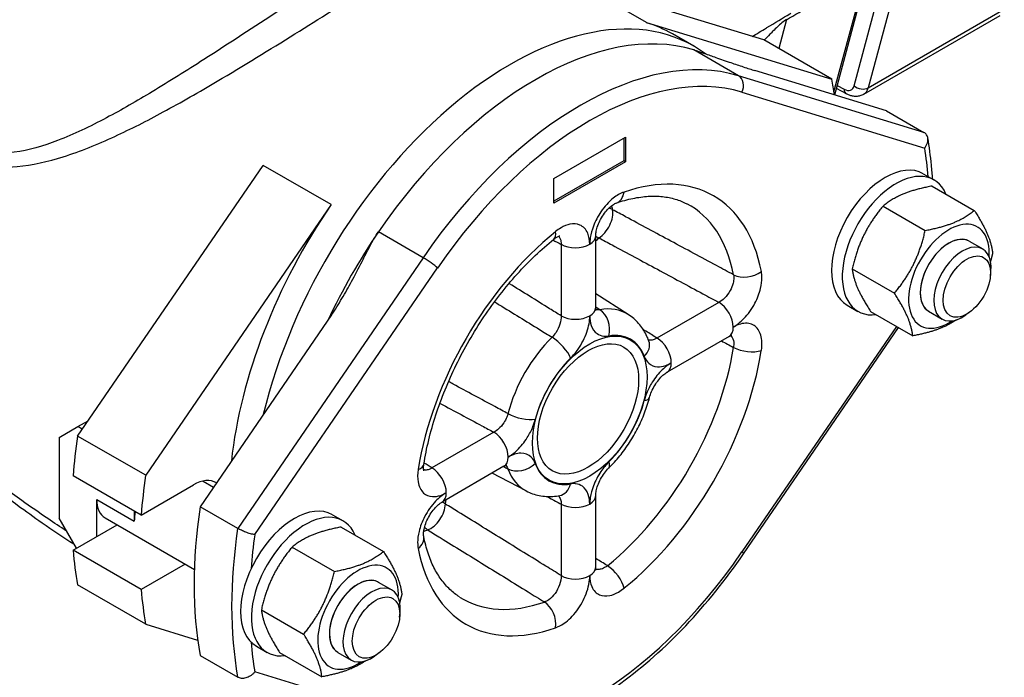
# Model space of a CAD drawing. Header units: millimetres. Extents: x 0 to 5940, y 0 to 4200.
# Tile 5 of 45: x 753 to 877, y 587 to 670. Entities that reach past the tile are written whole.
import ezdxf

# ---------------------------------------------------------------- set-up
doc = ezdxf.new("R2010")
doc.units = ezdxf.units.MM
doc.header["$LTSCALE"] = 50
doc.layers.add('02-LINIE-035', color=2, linetype='CONTINUOUS')

msp = doc.modelspace()

# ---------------------------------------------------------------- linework, layer by layer
at = {"layer": '02-LINIE-035'}
for p, q in [((864.04, 675.21), (860.27, 661.14)), ((847.08, 667.18), (823.64, 674.34)), ((832.24, 669.38), (823.64, 674.34)), ((855.93, 660.64), (859.06, 672.32)), ((856.04, 660.23), (859.35, 672.58)), ((858.49, 661.39), (861.63, 673.11)), ((860.27, 661.14), (877.46, 671.07)), ((849.93, 669.75), (848.95, 666.1)), ((876.88, 670.23), (859.68, 660.3)), ((832.24, 669.38), (855.68, 662.22)), ((838.23, 666.39), (835.51, 667.96)), ((855.68, 662.22), (847.08, 667.18)), ((843.87, 662.66), (838.21, 665.93)), ((862.56, 658.24), (845.95, 663.32)), ((867.31, 655.5), (843.87, 662.66)), ((857.5, 660.37), (856.26, 661.04)), ((856.36, 661.43), (857.21, 660.97)), ((844.31, 660.57), (867.4, 653.52)), ((862.56, 658.24), (867.31, 655.5)), ((820.55, 649.67), (829.6, 654.89)), ((829.37, 654.76), (829.37, 651.89)), ((829.6, 654.89), (829.6, 651.76)), ((760.35, 617.11), (783.79, 651.33)), ((792.38, 646.36), (783.79, 651.33)), ((829.37, 651.89), (820.55, 646.79)), ((829.6, 651.76), (820.55, 646.53)), ((829.6, 651.76), (829.37, 651.89)), ((820.55, 646.53), (820.55, 649.67)), ((867.21, 650.27), (868.57, 649.49)), ((868.34, 648.71), (873.67, 645.63)), ((792.38, 646.36), (768.95, 612.14)), ((862.14, 646.18), (867.47, 643.1)), ((804.01, 639.65), (798.36, 642.92)), ((825.82, 633.35), (825.82, 642.39)), ((821.45, 641.34), (821.45, 632.31)), ((873.02, 641.74), (874.73, 640.76)), ((804.01, 639.65), (780.58, 605.43)), ((782.74, 604.64), (805.83, 638.36)), ((858.24, 638.25), (863.58, 635.17)), ((875.71, 637.31), (875.77, 637.9)), ((829.93, 632.48), (825.82, 635.09)), ((841.4, 634.01), (833.57, 629.49)), ((857.61, 633.65), (858.97, 632.86)), ((792.43, 632.42), (775.83, 608.17)), ((860.56, 632.86), (865.89, 629.78)), ((867.9, 632.88), (869.61, 631.89)), ((873.08, 632.77), (872.6, 632.42)), ((863.84, 630.96), (844.31, 602.45)), ((842.68, 629.7), (834.85, 625.18)), ((844.5, 602.2), (864.1, 630.81)), ((760.38, 618.3), (761.68, 619.05)), ((758.01, 616.93), (760.38, 618.3)), ((760.94, 617.98), (760.38, 618.3)), ((812.95, 617.59), (805.13, 613.07)), ((758.01, 616.93), (758.01, 606.74)), ((768.95, 612.14), (760.35, 617.11)), ((814.23, 613.28), (806.41, 608.76)), ((817.04, 610.17), (812.73, 612.41)), ((768.38, 607.11), (759.78, 612.07)), ((776.22, 611.41), (777.53, 610.66)), ((768.38, 607.11), (774.98, 610.92)), ((762.76, 604.39), (762.76, 609.09)), ((762.76, 609.09), (767.51, 606.35)), ((821.45, 608.5), (821.45, 599.47)), ((825.82, 600.51), (825.82, 609.55)), ((767.51, 607.61), (767.51, 606.35)), ((780.58, 605.43), (775.83, 608.17)), ((760.21, 602.92), (758.01, 606.74)), ((763.82, 606.75), (775.1, 600.24)), ((792.54, 607.16), (793.9, 606.38)), ((759.78, 602.67), (765.33, 605.87)), ((793.67, 605.6), (799, 602.52)), ((768.38, 597.7), (759.78, 602.67)), ((787.46, 603.07), (792.8, 599.99)), ((773.93, 600.91), (768.38, 597.7)), ((798.35, 598.63), (800.06, 597.65)), ((768.95, 593.33), (760.35, 598.29)), ((783.57, 595.14), (788.91, 592.06)), ((801.04, 594.2), (801.1, 594.79)), ((768.95, 593.33), (775.52, 591.32)), ((782.94, 590.54), (784.3, 589.75)), ((775.83, 589.36), (780.58, 586.62)), ((785.88, 589.75), (791.22, 586.67)), ((793.23, 589.76), (794.94, 588.78)), ((798.41, 589.66), (797.93, 589.31)), ((805.83, 580.24), (782.74, 587.29))]:
    msp.add_line(p, q, dxfattribs=at)
for centre, major_axis, ratio, start_param, end_param in [((815.03, 626.21), (23.2, 40.18), 0.57735, 6.218356, 8.327001), ((2938.13, 1977.98), (-2341.4, -1441.61), 0.015715, 0.459771, 0.462776), ((818.29, 624.32), (23.2, 40.18), 0.57735, 0.132655, 1.438141), ((812.31, 627.77), (23.2, 40.18), 0.57735, 0, 0.132655), ((823.94, 621.06), (23.2, 40.18), 0.57735, 0.132655, 1.438141), ((825.07, 620.4), (22.4, 38.8), 0.57735, 0.132655, 1.438141), ((843.18, 661.23), (0.47, 1.53), 0.809323, 4.527472, 6.098269), ((812.31, 627.77), (-31.2, -54.04), 0.57735, 2.499259, 2.541875), ((857.18, 662.55), (0.96, -1.66), 0.57735, 5.523967, 6.806784), ((858.12, 661.49), (-0.61, -1.12), 0.592266, 5.48435, 6.283185), ((859.39, 661.91), (1.24, -0.33), 0.707107, 4.096909, 5.667706), ((858.08, 663.08), (1.6, -2.77), 0.57735, 0, 0.523599), ((825.07, 620.4), (-30.4, -52.65), 0.57735, 2.452717, 2.531839), ((825.07, 620.4), (15.64, 27.08), 0.57735, 5.694813, 6.871557), ((862.41, 641.96), (-4.8, -8.31), 0.57735, 3.141593, 6.283185), ((863.77, 641.18), (-4.8, -8.31), 0.57735, 2.732723, 6.692055), ((827.59, 648.99), (0.84, -2.42), 0.679199, 0, 0.905331), ((812.31, 627.77), (-23.2, -40.18), 0.57735, 4.579734, 5.366543), ((826.25, 644.24), (-2.51, -0.5), 0.681781, 3.837777, 4.070161), ((808.58, 629.93), (13.99, 24.24), 0.57735, 5.700535, 5.726249), ((823.33, 621.41), (14.36, 24.87), 0.57735, 5.694813, 6.307881), ((826.25, 644.24), (1.21, 2.25), 0.556414, 3.909797, 5.683216), ((870.46, 637.31), (3.6, 6.24), 0.57735, 5.422548, 10.285415), ((818.29, 624.32), (23.2, 40.18), 0.57735, 1.438141, 1.717146), ((825.07, 620.4), (-15.64, -27.08), 0.57735, 4.124017, 5.300761), ((818.93, 643.99), (1.61, -1.99), 0.453162, 0, 0.704521), ((823.26, 642.39), (2.56, 0), 0.57735, 5.497787, 6.283185), ((826.25, 644.24), (1.64, -1.96), 0.671979, 5.184658, 5.389154), ((712.56, 687.46), (138.15, 0), 0.57735, 5.673636, 5.679067), ((870.46, 637.31), (-2.56, -4.43), 0.57735, 3.141593, 6.283185), ((870.46, 637.31), (2.56, 4.43), 0.57735, 6.280368, 9.427596), ((823.26, 642.39), (-2.56, 0), 0.57735, 0.785398, 2.356194), ((872.17, 636.32), (2.56, 4.43), 0.57735, 5.378313, 10.329651), ((804.7, 639.01), (1.32, -0.9), 0.107995, 0.619646, 2.190442), ((844.95, 638.97), (2.51, 0.48), 0.679199, 3.841964, 5.377854), ((841.4, 631.92), (-1.28, 2.22), 0.57735, 3.926991, 5.497787), ((823.26, 633.35), (2.56, 0), 0.57735, 3.926991, 5.497787), ((823.26, 633.35), (2.56, 0), 0.57735, 5.497787, 6.283185), ((823.33, 621.41), (6.44, 11.16), 0.57735, 6.25849, 6.730685), ((825.68, 630.8), (0.43, -2.52), 0.736098, 1.021637, 2.557527), ((825.07, 620.4), (5.16, 8.94), 0.57735, 5.835685, 6.730685), ((841.4, 631.92), (1.28, -2.22), 0.57735, 0, 0.785398), ((823.33, 621.41), (-6.44, -11.16), 0.57735, 4.264889, 5.159889), ((820.84, 628.01), (-1.79, 1.83), 0.353309, 3.806711, 5.342601), ((830.15, 628.22), (2.4, 0.89), 0.736098, 5.261548, 6.283185), ((833.57, 627.4), (1.28, -2.22), 0.57735, 0.785398, 2.356194), ((823.33, 621.41), (-14.36, -24.87), 0.57735, 0.982424, 2.159168), ((825.07, 620.4), (15.64, 27.08), 0.57735, 4.124017, 5.300761), ((844.95, 628.97), (-2.53, 0.4), 0.453162, 0.901182, 2.437072), ((825.07, 620.4), (5.16, 8.94), 0.57735, 1.123296, 2.018296), ((833.57, 627.4), (1.28, -2.22), 0.57735, 0, 0.785398), ((825.07, 620.4), (-5.16, -8.94), 0.57735, 1.123296, 2.018296), ((830.15, 622.63), (2.48, -0.64), 0.353309, 5.618067, 6.283185), ((816.37, 620.27), (2.48, -0.64), 0.353309, 4.082177, 5.618067), ((812.95, 615.5), (-1.28, 2.22), 0.57735, 3.926991, 5.497787), ((803.71, 632.74), (31.2, 54.04), 0.57735, 2.170514, 2.263755), ((801.58, 613.93), (2.53, -0.4), 0.453162, 5.578665, 6.283185), ((812.95, 615.5), (1.28, -2.22), 0.57735, 0, 0.785398), ((816.37, 614.68), (-2.4, -0.89), 0.736098, 0.584066, 2.119955), ((825.07, 620.4), (-5.16, -8.94), 0.57735, 5.835685, 6.730685), ((825.68, 614.89), (1.79, -1.83), 0.353309, 0, 0.665119), ((805.13, 610.98), (1.28, -2.22), 0.57735, 0.785398, 2.356194), ((823.33, 621.41), (-6.44, -11.16), 0.57735, 5.835685, 6.307881), ((812.31, 627.77), (-31.2, -54.04), 0.57735, 5.312107, 5.405348), ((774.98, 606.22), (2.88, 4.99), 0.57735, 6.271378, 7.068583), ((820.84, 612.1), (0.43, -2.52), 0.736098, 0, 1.021637), ((805.13, 610.98), (1.28, -2.22), 0.57735, 0, 0.785398), ((766.38, 611.18), (-2.56, -4.43), 0.57735, 5.497787, 6.283185), ((805.02, 607.47), (1.35, 2.18), 0.556414, 3.741562, 5.514981), ((805.02, 607.47), (-2.52, 0.44), 0.671979, 4.035624, 4.24012), ((710.75, 684.32), (-69.07, 119.64), 0.57735, 3.745711, 3.751142), ((823.26, 609.55), (-2.56, 0), 0.57735, 0.785398, 2.356194), ((823.26, 609.55), (2.56, 0), 0.57735, 5.497787, 6.283185), ((771.13, 608.44), (-2.56, -4.43), 0.57735, 5.22854, 5.497787), ((819.19, 623.8), (-31.2, -54.04), 0.57735, 5.312107, 5.683468), ((787.74, 598.85), (-4.8, -8.31), 0.57735, 3.141593, 6.283185), ((789.1, 598.07), (-4.8, -8.31), 0.57735, 2.732723, 6.692055), ((823.94, 621.06), (-31.2, -54.04), 0.57735, 5.312107, 5.683468), ((808.58, 629.93), (13.99, 24.24), 0.57735, 3.698531, 3.724243), ((805.02, 607.47), (0.82, -2.42), 0.681781, 5.354617, 5.587001), ((825.07, 620.4), (30.4, 52.65), 0.57735, 2.18055, 2.262502), ((801.58, 603.93), (2.51, 0.48), 0.679199, 5.377854, 6.283185), ((803.71, 632.74), (31.2, 54.04), 0.57735, 2.448634, 2.541875), ((825.07, 620.4), (-15.64, -27.08), 0.57735, 5.694813, 6.871557), ((825.07, 620.4), (-22.4, -38.8), 0.57735, 0.132655, 1.438141), ((843.18, 603.11), (1.32, -0.9), 0.107995, 0, 0.619646), ((795.79, 594.2), (3.6, 6.24), 0.57735, 5.422548, 10.285415), ((823.26, 600.51), (2.56, 0), 0.57735, 5.497787, 6.283185), ((827.59, 598.91), (1.61, -1.99), 0.453162, 0.704521, 2.24041), ((795.79, 594.2), (2.56, 4.43), 0.57735, 6.280368, 9.427596), ((795.79, 594.2), (-2.56, -4.43), 0.57735, 3.141593, 6.283185), ((823.26, 600.51), (2.56, 0), 0.57735, 3.926991, 5.497787), ((812.31, 627.77), (-31.2, -54.04), 0.57735, 5.590226, 5.683468), ((797.5, 593.21), (2.56, 4.43), 0.57735, 5.378313, 10.329651), ((823.33, 621.41), (-14.36, -24.87), 0.57735, 6.25849, 6.871557), ((818.93, 593.91), (-0.84, 2.42), 0.679199, 4.046924, 5.582814), ((825.07, 620.4), (30.4, 52.65), 0.57735, 2.449887, 2.531839)]:
    msp.add_ellipse(centre, major_axis=major_axis, ratio=ratio, start_param=start_param, end_param=end_param, dxfattribs=at)
for centre, major_axis in [((872.73, 636), (-2.12, -3.68)), ((825.07, 620.4), (5.12, 8.87)), ((824.86, 620.53), (4.52, 7.82)), ((798.06, 592.89), (-2.12, -3.68))]:
    msp.add_ellipse(centre, major_axis=major_axis, ratio=0.57735, dxfattribs=at)
for points, knots in [([(794.42, 676.42), (791.78, 674.75), (788.85, 672.86), (782.71, 668.87), (779.51, 666.77), (774.13, 663.31), (771.94, 661.94), (767.84, 659.46), (765.91, 658.35), (761.92, 656.24), (759.86, 655.25), (755.99, 653.77), (754.16, 653.24), (750.88, 652.77), (749.43, 652.75), (746.57, 653.24), (745.17, 653.75), (743.86, 654.53)], [-10.6042, -10.6042, -10.6042, -10.6042, -8.684954, -8.684954, -6.760011, -6.760011, -5.45302, -5.45302, -4.280208, -4.280208, -3.009582, -3.009582, -1.863856, -1.863856, -0.93798, -0.93798, 0, 0, 0, 0]), ([(743.57, 653.08), (744.98, 652.26), (746.49, 651.7), (749.56, 651.1), (751.13, 651.05), (754.63, 651.35), (756.58, 651.8), (760.7, 653.1), (762.88, 653.99), (767.09, 655.93), (769.12, 656.97), (773.44, 659.31), (775.72, 660.62), (781.33, 663.94), (784.64, 665.98), (790.96, 669.91), (793.95, 671.79), (796.62, 673.47)], [0, 0, 0, 0, 0.93798, 0.93798, 1.863856, 1.863856, 3.009582, 3.009582, 4.280208, 4.280208, 5.45302, 5.45302, 6.760011, 6.760011, 8.684954, 8.684954, 10.6042, 10.6042, 10.6042, 10.6042]), ([(845.6, 667.63), (846.18, 667.97), (846.78, 668.33), (847.4, 668.71), (847.42, 668.72), (847.44, 668.73), (847.46, 668.74), (848.42, 669.33), (849.51, 670), (850.35, 670.48), (850.4, 670.51), (850.45, 670.54), (850.5, 670.57)], [0.5937984, 0.5937984, 0.5937984, 0.5937984, 0.7457024, 0.7457024, 0.7457024, 0.75, 0.75, 0.75, 0.9857242, 0.9857242, 0.9857242, 1, 1, 1, 1]), ([(849.93, 669.75), (849.76, 669.66), (849.54, 669.5), (849.35, 669.34), (849.15, 669.18), (848.97, 669.01), (848.8, 668.85), (848.6, 668.66), (848.41, 668.48), (848.23, 668.29), (848.1, 668.16), (847.97, 668.03), (847.84, 667.9), (847.59, 667.64), (847.36, 667.39), (847.13, 667.15)], [0, 0, 0, 0, 0.0625, 0.0625, 0.0625, 0.125, 0.125, 0.125, 0.1968603, 0.1968603, 0.1968603, 0.25, 0.25, 0.25, 0.3539404, 0.3539404, 0.3539404, 0.3539404]), ([(838.21, 665.93), (838.59, 665.81), (839.07, 665.65), (840.04, 665.31), (840.54, 665.14), (841.59, 664.77), (842.32, 664.52), (843.41, 664.14), (843.95, 663.96), (845.01, 663.61), (845.51, 663.45), (845.95, 663.32)], [0, 0, 0, 0, 0.317837, 0.317837, 0.635674, 0.635674, 1.065835, 1.065835, 1.430553, 1.430553, 1.795271, 1.795271, 1.795271, 1.795271]), ([(859.68, 660.3), (859.53, 660.22), (859.38, 660.16), (859.06, 660.07), (858.9, 660.05), (858.59, 660.04), (858.44, 660.05), (858.15, 660.11), (858.01, 660.15), (857.75, 660.24), (857.62, 660.3), (857.5, 660.37)], [3.9269908, 3.9269908, 3.9269908, 3.9269908, 4.0788345, 4.0788345, 4.2306781, 4.2306781, 4.3825218, 4.3825218, 4.5343654, 4.5343654, 4.686209, 4.686209, 4.686209, 4.686209]), ([(867.4, 653.52), (867.4, 653.52), (867.41, 653.52), (867.48, 653.62), (867.55, 653.73), (867.66, 653.94), (867.71, 654.05), (867.8, 654.35), (867.82, 654.54), (867.78, 654.89), (867.73, 655.05), (867.56, 655.31), (867.45, 655.42), (867.31, 655.5)], [-0.4075085, -0.4075085, -0.4075085, -0.4075085, -0.4067513, -0.4067513, -0.347012, -0.347012, -0.2876627, -0.2876627, -0.1862559, -0.1862559, -0.0915581, -0.0915581, 0, 0, 0, 0]), ([(868.41, 649.58), (868.37, 650.18), (868.32, 650.77), (868.14, 652.53), (867.99, 653.68), (867.79, 654.8)], [1.6445981, 1.6445981, 1.6445981, 1.6445981, 1.6811614, 1.6811614, 1.7543098, 1.7543098, 1.7543098, 1.7543098]), ([(829.4, 647.94), (828.95, 647.79), (828.49, 647.52), (827.47, 646.72), (826.93, 646.13), (826.09, 644.89), (825.77, 644.27), (825.35, 643.15), (825.21, 642.66), (825.1, 641.9), (825.07, 641.61), (825.07, 641.34)], [-1.414508, -1.414508, -1.414508, -1.414508, -1.112177, -1.112177, -0.729875, -0.729875, -0.405486, -0.405486, -0.155956, -0.155956, 0, 0, 0, 0]), ([(828.43, 646.57), (829.15, 646.82), (829.85, 647.01), (831.2, 647.29), (831.85, 647.38), (833.1, 647.45), (833.7, 647.44), (834.84, 647.32), (835.37, 647.21), (836.39, 646.91), (836.87, 646.71), (837.32, 646.48)], [3.3386189, 3.3386189, 3.3386189, 3.3386189, 3.4513542, 3.4513542, 3.5640896, 3.5640896, 3.6768249, 3.6768249, 3.7895603, 3.7895603, 3.9022956, 3.9022956, 3.9022956, 3.9022956]), ([(825.82, 642.39), (825.82, 642.52), (825.84, 642.69), (825.9, 643.07), (825.95, 643.3), (826.11, 643.78), (826.21, 644.05), (826.47, 644.57), (826.63, 644.84), (826.96, 645.33), (827.14, 645.55), (827.5, 645.94), (827.68, 646.1), (827.99, 646.34), (828.13, 646.43), (828.32, 646.53), (828.38, 646.55), (828.43, 646.57)], [0, 0, 0, 0, 0.164814, 0.164814, 0.343848, 0.343848, 0.535333, 0.535333, 0.733845, 0.733845, 0.931976, 0.931976, 1.12201, 1.12201, 1.298111, 1.298111, 1.414508, 1.414508, 1.414508, 1.414508]), ([(843.24, 637.5), (842.52, 637.88), (841.81, 638.27), (839.18, 639.68), (837.25, 640.72), (835.33, 641.75), (833.43, 642.78), (831.52, 643.81), (829.06, 645.13), (828.51, 645.43), (827.96, 645.72)], [-4.131805, -4.131805, -4.131805, -4.131805, -3.674586, -3.674586, -2.444798, -2.444798, -2.444798, -1.222399, -1.222399, -0.870477, -0.870477, -0.870477, -0.870477]), ([(825.07, 641.34), (825.07, 641.87), (824.99, 642.35), (824.6, 643.24), (824.26, 643.6), (823.45, 643.94), (823.02, 643.97), (822.2, 643.8), (821.82, 643.65), (821.21, 643.29), (820.97, 643.13), (820.74, 642.95)], [-1.4145, -1.4145, -1.4145, -1.4145, -1.110357, -1.110357, -0.728553, -0.728553, -0.404752, -0.404752, -0.155674, -0.155674, 0, 0, 0, 0]), ([(792.43, 632.42), (792.87, 633.06), (793.32, 633.77), (794.18, 635.22), (794.6, 635.96), (795.39, 637.43), (795.89, 638.38), (796.61, 639.78), (796.94, 640.43), (797.62, 641.72), (797.98, 642.36), (798.36, 642.92)], [-1.795271, -1.795271, -1.795271, -1.795271, -1.430553, -1.430553, -1.065835, -1.065835, -0.635674, -0.635674, -0.317837, -0.317837, 0, 0, 0, 0]), ([(820.54, 642), (820.68, 642.11), (820.81, 642.2), (821.03, 642.32), (821.12, 642.36), (821.25, 642.41), (821.28, 642.41), (821.28, 642.41)], [0, 0, 0, 0, 0.1542242, 0.1542242, 0.3084484, 0.3084484, 0.461549, 0.461549, 0.461549, 0.461549]), ([(821.13, 642.37), (821.22, 642.28), (821.29, 642.16), (821.43, 641.84), (821.46, 641.6), (821.45, 641.34)], [0.8998886, 0.8998886, 0.8998886, 0.8998886, 1.1103567, 1.1103567, 1.4145002, 1.4145002, 1.4145002, 1.4145002]), ([(826.25, 642.15), (826.8, 641.86), (827.35, 641.56), (829.81, 640.24), (831.72, 639.21), (833.62, 638.19), (835.54, 637.15), (837.46, 636.12), (840.05, 634.73), (840.73, 634.37), (841.4, 634.01)], [0.870477, 0.870477, 0.870477, 0.870477, 1.222399, 1.222399, 2.444798, 2.444798, 2.444798, 3.674586, 3.674586, 4.103867, 4.103867, 4.103867, 4.103867]), ([(804.11, 613.53), (804.42, 615.55), (804.93, 617.65), (806.31, 621.89), (807.18, 624.02), (809.22, 628.2), (810.4, 630.24), (812.99, 634.1), (814.41, 635.92), (817.39, 639.23), (818.96, 640.72), (820.54, 642)], [1.767823, 1.767823, 1.767823, 1.767823, 2.003171, 2.003171, 2.23852, 2.23852, 2.473869, 2.473869, 2.709218, 2.709218, 2.944566, 2.944566, 2.944566, 2.944566]), ([(843.24, 637.5), (843.26, 637.38), (843.27, 637.25), (843.27, 636.9), (843.24, 636.66), (843.11, 636.12), (842.98, 635.8), (842.62, 635.14), (842.37, 634.8), (841.87, 634.32), (841.63, 634.14), (841.4, 634.01)], [0, 0, 0, 0, 0.155674, 0.155674, 0.404752, 0.404752, 0.728553, 0.728553, 1.110346, 1.110346, 1.414508, 1.414508, 1.414508, 1.414508]), ([(843.21, 630.87), (843.66, 631.14), (844.12, 631.51), (845.08, 632.5), (845.57, 633.18), (846.26, 634.51), (846.51, 635.15), (846.77, 636.25), (846.83, 636.72), (846.83, 637.43), (846.8, 637.68), (846.76, 637.92)], [-1.414508, -1.414508, -1.414508, -1.414508, -1.110346, -1.110346, -0.728553, -0.728553, -0.404752, -0.404752, -0.155674, -0.155674, 0, 0, 0, 0]), ([(821.45, 632.31), (820.97, 632.61), (820.48, 632.91), (818.31, 634.26), (816.61, 635.31), (814.92, 636.36), (814.91, 636.37), (814.89, 636.38), (814.87, 636.39)], [0.800549, 0.800549, 0.800549, 0.800549, 1.122227, 1.122227, 2.244455, 2.244455, 2.244455, 2.255998, 2.255998, 2.255998, 2.255998]), ([(813.04, 634.08), (813.24, 633.95), (813.44, 633.83), (813.64, 633.71), (815.33, 632.67), (817.03, 631.62), (819.25, 630.25), (819.78, 629.92), (820.31, 629.6)], [-2.375194, -2.375194, -2.375194, -2.375194, -2.244455, -2.244455, -2.244455, -1.122227, -1.122227, -0.77261, -0.77261, -0.77261, -0.77261]), ([(821.45, 632.31), (821.46, 631.98), (821.41, 631.62), (821.18, 630.89), (821, 630.51), (820.63, 629.96), (820.47, 629.77), (820.31, 629.6)], [0, 0, 0, 0, 0.3641503, 0.3641503, 0.7473615, 0.7473615, 0.9868686, 0.9868686, 0.9868686, 0.9868686]), ([(822.65, 626.96), (822.99, 627.3), (823.32, 627.68), (824.07, 628.76), (824.45, 629.51), (824.95, 630.97), (825.07, 631.67), (825.07, 632.31)], [-0.9868686, -0.9868686, -0.9868686, -0.9868686, -0.7473615, -0.7473615, -0.3641503, -0.3641503, 0, 0, 0, 0]), ([(825.07, 632.31), (825.07, 631.86), (825.14, 631.45), (825.41, 630.64), (825.66, 630.29), (826.24, 629.88), (826.53, 629.77), (827.06, 629.71), (827.27, 629.72), (827.49, 629.76)], [-0.9868814, -0.9868814, -0.9868814, -0.9868814, -0.7287185, -0.7287185, -0.4048436, -0.4048436, -0.1557091, -0.1557091, 0, 0, 0, 0]), ([(825.87, 632.97), (825.87, 632.97), (825.87, 632.97), (825.86, 633), (825.85, 633.04), (825.83, 633.17), (825.82, 633.25), (825.82, 633.35)], [0.6815808, 0.6815808, 0.6815808, 0.6815808, 0.741126, 0.741126, 0.8640037, 0.8640037, 0.9868814, 0.9868814, 0.9868814, 0.9868814]), ([(826.35, 633.08), (826.23, 633.07), (826.13, 633.06), (825.96, 633.08), (825.9, 633.09), (825.84, 633.11)], [0, 0, 0, 0, 0.1557091, 0.1557091, 0.2516518, 0.2516518, 0.2516518, 0.2516518]), ([(832.55, 629.11), (832.45, 629.38), (832.34, 629.64), (832.08, 630.16), (831.94, 630.41), (831.62, 630.89), (831.44, 631.12), (831.06, 631.56), (830.85, 631.76), (830.41, 632.15), (830.17, 632.32), (829.93, 632.48)], [1.9086946, 1.9086946, 1.9086946, 1.9086946, 1.9932555, 1.9932555, 2.0778165, 2.0778165, 2.1623774, 2.1623774, 2.2469383, 2.2469383, 2.3314993, 2.3314993, 2.3314993, 2.3314993]), ([(846.76, 627.93), (846.83, 628.38), (846.85, 628.81), (846.75, 629.83), (846.55, 630.36), (845.92, 631.11), (845.48, 631.33), (844.44, 631.4), (843.82, 631.23), (843.21, 630.87)], [-1.4145, -1.4145, -1.4145, -1.4145, -1.175054, -1.175054, -0.791941, -0.791941, -0.409457, -0.409457, 0, 0, 0, 0]), ([(833.57, 629.49), (833.1, 629.78), (832.64, 630.07), (832.06, 630.43), (831.94, 630.51), (831.83, 630.58)], [0.8005486, 0.8005486, 0.8005486, 0.8005486, 1.1222274, 1.1222274, 1.2013701, 1.2013701, 1.2013701, 1.2013701]), ([(842.68, 629.7), (842.76, 629.75), (842.84, 629.79), (842.96, 629.84), (843, 629.85), (843.03, 629.85), (843.04, 629.85), (843.04, 629.85)], [0, 0, 0, 0, 0.1229758, 0.1229758, 0.2459516, 0.2459516, 0.3052282, 0.3052282, 0.3052282, 0.3052282]), ([(842.89, 629.81), (842.92, 629.78), (842.94, 629.76), (843.13, 629.54), (843.23, 629.27), (843.28, 628.76), (843.27, 628.54), (843.24, 628.32)], [0.7362207, 0.7362207, 0.7362207, 0.7362207, 0.7919408, 0.7919408, 1.1750543, 1.1750543, 1.4145002, 1.4145002, 1.4145002, 1.4145002]), ([(833.57, 629.49), (833.46, 629.42), (833.34, 629.36), (833.05, 629.25), (832.88, 629.22), (832.64, 629.23), (832.57, 629.24), (832.49, 629.27)], [0, 0, 0, 0, 0.155966, 0.155966, 0.4055115, 0.4055115, 0.5313253, 0.5313253, 0.5313253, 0.5313253]), ([(831.96, 627.18), (832.09, 626.83), (832.28, 626.54), (832.82, 626.05), (833.2, 625.89), (833.95, 625.85), (834.31, 625.9), (834.91, 626.11), (835.15, 626.22), (835.38, 626.36)], [-0.9868814, -0.9868814, -0.9868814, -0.9868814, -0.7299208, -0.7299208, -0.4055115, -0.4055115, -0.155966, -0.155966, 0, 0, 0, 0]), ([(835.38, 626.36), (834.99, 626.13), (834.6, 625.83), (833.77, 625.03), (833.34, 624.49), (832.69, 623.46), (832.45, 622.98), (832.14, 622.19), (832.04, 621.89), (831.96, 621.59)], [-0.9868686, -0.9868686, -0.9868686, -0.9868686, -0.7287185, -0.7287185, -0.4048436, -0.4048436, -0.1557091, -0.1557091, 0, 0, 0, 0]), ([(832.63, 621.99), (832.69, 622.22), (832.78, 622.47), (832.99, 622.99), (833.13, 623.26), (833.44, 623.77), (833.61, 624.01), (833.96, 624.45), (834.15, 624.64), (834.49, 624.94), (834.65, 625.06), (834.81, 625.16), (834.83, 625.17), (834.85, 625.18)], [0, 0, 0, 0, 0.186159, 0.186159, 0.3823952, 0.3823952, 0.579769, 0.579769, 0.7743825, 0.7743825, 0.9571864, 0.9571864, 0.9868686, 0.9868686, 0.9868686, 0.9868686]), ([(814.73, 619.94), (814.18, 620.23), (813.64, 620.53), (811.34, 621.77), (809.58, 622.71), (807.83, 623.66), (807.63, 623.77), (807.42, 623.88), (807.22, 623.99)], [-4.131992, -4.131992, -4.131992, -4.131992, -3.782374, -3.782374, -2.660147, -2.660147, -2.660147, -2.529408, -2.529408, -2.529408, -2.529408]), ([(806.13, 621.25), (806.15, 621.24), (806.17, 621.23), (806.18, 621.22), (807.94, 620.28), (809.69, 619.34), (811.95, 618.13), (812.45, 617.86), (812.95, 617.59)], [2.648604, 2.648604, 2.648604, 2.648604, 2.660147, 2.660147, 2.660147, 3.782374, 3.782374, 4.104053, 4.104053, 4.104053, 4.104053]), ([(827.48, 613.07), (827.96, 613.54), (828.42, 614.05), (829.3, 615.13), (829.71, 615.7), (830.48, 616.88), (830.83, 617.49), (831.47, 618.74), (831.75, 619.38), (832.25, 620.68), (832.46, 621.34), (832.63, 621.99)], [0.3378983, 0.3378983, 0.3378983, 0.3378983, 0.5168982, 0.5168982, 0.6958982, 0.6958982, 0.8748981, 0.8748981, 1.0538981, 1.0538981, 1.2328981, 1.2328981, 1.2328981, 1.2328981]), ([(814.73, 619.94), (814.69, 619.79), (814.64, 619.64), (814.48, 619.25), (814.35, 619.01), (814.02, 618.5), (813.79, 618.23), (813.36, 617.84), (813.16, 617.7), (812.95, 617.59)], [0, 0, 0, 0, 0.1557091, 0.1557091, 0.4048436, 0.4048436, 0.7287185, 0.7287185, 0.9868814, 0.9868814, 0.9868814, 0.9868814]), ([(814.77, 614.45), (815.15, 614.68), (815.54, 614.98), (816.38, 615.78), (816.81, 616.32), (817.45, 617.35), (817.7, 617.83), (818.01, 618.62), (818.11, 618.92), (818.18, 619.22)], [-0.9868814, -0.9868814, -0.9868814, -0.9868814, -0.7287185, -0.7287185, -0.4048436, -0.4048436, -0.1557091, -0.1557091, 0, 0, 0, 0]), ([(758.95, 605.1), (758.16, 605.61), (757.37, 606.13), (755.48, 607.41), (754.38, 608.18), (751.72, 610.08), (750.15, 611.22), (747.4, 613.18), (746.21, 614.01), (743.61, 615.76), (742.21, 616.63), (740.89, 617.4)], [6.855719, 6.855719, 6.855719, 6.855719, 7.322478, 7.322478, 7.970239, 7.970239, 8.893013, 8.893013, 9.602327, 9.602327, 10.479367, 10.479367, 10.479367, 10.479367]), ([(741.18, 616.28), (742.41, 615.61), (743.72, 614.81), (746.14, 613.2), (747.25, 612.41), (749.82, 610.55), (751.29, 609.45), (753.79, 607.62), (754.82, 606.88), (757.19, 605.21), (758.54, 604.32), (759.89, 603.47)], [-10.479367, -10.479367, -10.479367, -10.479367, -9.602327, -9.602327, -8.893013, -8.893013, -7.970239, -7.970239, -7.322478, -7.322478, -6.482212, -6.482212, -6.482212, -6.482212]), ([(818.18, 613.63), (818.06, 613.96), (817.89, 614.23), (817.33, 614.78), (816.88, 614.95), (815.86, 614.94), (815.31, 614.77), (814.77, 614.45)], [-0.9868686, -0.9868686, -0.9868686, -0.9868686, -0.7473615, -0.7473615, -0.3641503, -0.3641503, 0, 0, 0, 0]), ([(804.12, 612.69), (804.12, 612.69), (804.1, 612.72), (804.08, 612.85), (804.07, 612.95), (804.07, 613.21), (804.08, 613.36), (804.11, 613.53)], [0.952945, 0.952945, 0.952945, 0.952945, 1.1060538, 1.1060538, 1.2602808, 1.2602808, 1.4145077, 1.4145077, 1.4145077, 1.4145077]), ([(827.49, 613.85), (827.13, 613.49), (826.78, 613.07), (826.09, 612.05), (825.77, 611.43), (825.35, 610.31), (825.21, 609.82), (825.1, 609.06), (825.07, 608.77), (825.07, 608.5)], [-0.9868814, -0.9868814, -0.9868814, -0.9868814, -0.7299208, -0.7299208, -0.4055115, -0.4055115, -0.155966, -0.155966, 0, 0, 0, 0]), ([(803.39, 612.88), (803.3, 612.32), (803.3, 611.78), (803.48, 610.71), (803.72, 610.23), (804.38, 609.63), (804.76, 609.47), (805.51, 609.43), (805.87, 609.48), (806.47, 609.69), (806.71, 609.8), (806.94, 609.94)], [-1.414508, -1.414508, -1.414508, -1.414508, -1.112177, -1.112177, -0.729875, -0.729875, -0.405486, -0.405486, -0.155956, -0.155956, 0, 0, 0, 0]), ([(805.13, 613.07), (805.02, 613), (804.9, 612.94), (804.61, 612.83), (804.44, 612.8), (804.21, 612.81), (804.15, 612.82), (804.08, 612.84)], [0, 0, 0, 0, 0.1559562, 0.1559562, 0.4054861, 0.4054861, 0.5146012, 0.5146012, 0.5146012, 0.5146012]), ([(814.23, 613.28), (814.32, 613.33), (814.4, 613.37), (814.52, 613.41), (814.56, 613.43), (814.59, 613.43), (814.59, 613.43), (814.59, 613.43)], [0, 0, 0, 0, 0.1228751, 0.1228751, 0.2457503, 0.2457503, 0.3052885, 0.3052885, 0.3052885, 0.3052885]), ([(814.45, 613.39), (814.46, 613.38), (814.46, 613.38), (814.58, 613.26), (814.67, 613.13), (814.73, 612.96)], [0.7352167, 0.7352167, 0.7352167, 0.7352167, 0.7473615, 0.7473615, 0.9868686, 0.9868686, 0.9868686, 0.9868686]), ([(825.82, 609.55), (825.82, 609.68), (825.84, 609.85), (825.9, 610.24), (825.95, 610.46), (826.11, 610.95), (826.22, 611.21), (826.47, 611.73), (826.63, 611.99), (826.96, 612.48), (827.14, 612.71), (827.37, 612.96), (827.43, 613.02), (827.48, 613.07)], [0, 0, 0, 0, 0.165111, 0.165111, 0.3441947, 0.3441947, 0.5357197, 0.5357197, 0.7330959, 0.7330959, 0.9304722, 0.9304722, 0.9868814, 0.9868814, 0.9868814, 0.9868814]), ([(825.07, 608.5), (825.07, 608.95), (825.01, 609.36), (824.73, 610.17), (824.48, 610.52), (823.91, 610.93), (823.61, 611.04), (823.09, 611.1), (822.87, 611.09), (822.65, 611.05)], [-0.9868686, -0.9868686, -0.9868686, -0.9868686, -0.7287185, -0.7287185, -0.4048436, -0.4048436, -0.1557091, -0.1557091, 0, 0, 0, 0]), ([(806.94, 609.94), (806.48, 609.67), (806.02, 609.3), (805.06, 608.31), (804.58, 607.63), (803.88, 606.3), (803.64, 605.66), (803.38, 604.56), (803.32, 604.09), (803.32, 603.38), (803.34, 603.13), (803.39, 602.89)], [-1.4145, -1.4145, -1.4145, -1.4145, -1.110357, -1.110357, -0.728553, -0.728553, -0.404752, -0.404752, -0.155674, -0.155674, 0, 0, 0, 0]), ([(817.04, 610.17), (817.3, 610.03), (817.57, 609.91), (818.13, 609.72), (818.41, 609.64), (818.98, 609.53), (819.27, 609.49), (819.84, 609.46), (820.13, 609.46), (820.71, 609.49), (820.99, 609.52), (821.28, 609.57)], [5.5224824, 5.5224824, 5.5224824, 5.5224824, 5.6070433, 5.6070433, 5.6916042, 5.6916042, 5.7761652, 5.7761652, 5.8607261, 5.8607261, 5.9452871, 5.9452871, 5.9452871, 5.9452871]), ([(804.09, 604.41), (804.08, 604.48), (804.07, 604.58), (804.07, 604.85), (804.08, 605.01), (804.14, 605.4), (804.2, 605.62), (804.36, 606.11), (804.46, 606.37), (804.72, 606.89), (804.87, 607.16), (805.21, 607.65), (805.39, 607.87), (805.75, 608.26), (805.93, 608.42), (806.21, 608.64), (806.32, 608.71), (806.41, 608.76)], [0, 0, 0, 0, 0.157961, 0.157961, 0.323196, 0.323196, 0.501823, 0.501823, 0.692957, 0.692957, 0.891345, 0.891345, 1.089633, 1.089633, 1.280024, 1.280024, 1.4145, 1.4145, 1.4145, 1.4145]), ([(821.45, 599.47), (820.81, 599.87), (820.16, 600.27), (817.66, 601.81), (815.8, 602.96), (813.95, 604.11), (812.11, 605.25), (810.26, 606.39), (807.89, 607.86), (807.36, 608.18), (806.83, 608.51)], [0.800507, 0.800507, 0.800507, 0.800507, 1.229788, 1.229788, 2.459576, 2.459576, 2.459576, 3.681975, 3.681975, 4.033898, 4.033898, 4.033898, 4.033898]), ([(819.64, 609.47), (819.76, 609.41), (819.88, 609.34), (820.48, 609.02), (820.97, 608.76), (821.45, 608.5)], [3.7032314, 3.7032314, 3.7032314, 3.7032314, 3.7823741, 3.7823741, 4.1040529, 4.1040529, 4.1040529, 4.1040529]), ([(821.11, 609.55), (821.23, 609.44), (821.32, 609.28), (821.44, 608.93), (821.46, 608.72), (821.45, 608.5)], [0.4555395, 0.4555395, 0.4555395, 0.4555395, 0.7287185, 0.7287185, 0.9868686, 0.9868686, 0.9868686, 0.9868686]), ([(782.74, 604.64), (782.74, 604.64), (782.74, 604.64), (782.66, 604.65), (782.58, 604.67), (782.39, 604.71), (782.29, 604.73), (782, 604.81), (781.8, 604.88), (781.41, 605.03), (781.22, 605.1), (780.87, 605.27), (780.71, 605.35), (780.58, 605.43)], [-0.0007591, -0.0007591, -0.0007591, -0.0007591, 0, 0, 0.059883, 0.059883, 0.1193751, 0.1193751, 0.2210258, 0.2210258, 0.3159514, 0.3159514, 0.4077297, 0.4077297, 0.4077297, 0.4077297]), ([(804.59, 605.25), (805.12, 604.92), (805.65, 604.59), (808.03, 603.12), (809.87, 601.98), (811.72, 600.84), (813.57, 599.7), (815.43, 598.55), (817.97, 596.98), (818.66, 596.55), (819.35, 596.13)], [-4.033898, -4.033898, -4.033898, -4.033898, -3.681975, -3.681975, -2.459576, -2.459576, -2.459576, -1.229788, -1.229788, -0.77257, -0.77257, -0.77257, -0.77257]), ([(808.62, 596.76), (808.19, 597.03), (807.78, 597.35), (807.01, 598.08), (806.65, 598.49), (805.97, 599.42), (805.66, 599.93), (805.1, 601.04), (804.85, 601.65), (804.42, 602.97), (804.24, 603.67), (804.09, 604.41)], [0.8100934, 0.8100934, 0.8100934, 0.8100934, 0.9228287, 0.9228287, 1.0355641, 1.0355641, 1.1482994, 1.1482994, 1.2610348, 1.2610348, 1.3737701, 1.3737701, 1.3737701, 1.3737701]), ([(804.23, 579.36), (806.65, 578.62), (809.28, 578.4), (814.74, 578.95), (817.58, 579.72), (823.31, 582.16), (826.19, 583.82), (831.83, 587.93), (834.59, 590.38), (839.8, 595.88), (842.27, 598.94), (844.5, 602.2)], [5.630443, 5.630443, 5.630443, 5.630443, 5.89154, 5.89154, 6.152637, 6.152637, 6.413734, 6.413734, 6.674831, 6.674831, 6.935928, 6.935928, 6.935928, 6.935928]), ([(825.87, 600.13), (825.87, 600.13), (825.87, 600.13), (825.86, 600.16), (825.85, 600.2), (825.83, 600.33), (825.82, 600.41), (825.82, 600.51)], [1.1092775, 1.1092775, 1.1092775, 1.1092775, 1.1685532, 1.1685532, 1.2915304, 1.2915304, 1.4145077, 1.4145077, 1.4145077, 1.4145077]), ([(827.3, 600.72), (827.19, 600.62), (827.07, 600.54), (826.76, 600.36), (826.58, 600.29), (826.2, 600.22), (826.01, 600.22), (825.84, 600.27)], [0, 0, 0, 0, 0.1556738, 0.1556738, 0.4047518, 0.4047518, 0.6782795, 0.6782795, 0.6782795, 0.6782795]), ([(821.45, 599.47), (821.46, 599.1), (821.39, 598.69), (821.12, 597.91), (820.93, 597.54), (820.45, 596.89), (820.18, 596.61), (819.71, 596.28), (819.53, 596.19), (819.35, 596.13)], [0, 0, 0, 0, 0.409457, 0.409457, 0.791941, 0.791941, 1.175054, 1.175054, 1.4145, 1.4145, 1.4145, 1.4145]), ([(820.74, 592.87), (821.1, 592.99), (821.46, 593.18), (822.4, 593.83), (822.96, 594.38), (823.92, 595.67), (824.33, 596.41), (824.91, 597.95), (825.07, 598.75), (825.07, 599.47)], [-1.4145, -1.4145, -1.4145, -1.4145, -1.175054, -1.175054, -0.791941, -0.791941, -0.409457, -0.409457, 0, 0, 0, 0]), ([(825.07, 599.47), (825.07, 598.94), (825.16, 598.46), (825.54, 597.57), (825.89, 597.21), (826.69, 596.87), (827.13, 596.84), (827.95, 597.01), (828.33, 597.16), (828.94, 597.52), (829.17, 597.68), (829.4, 597.86)], [-1.414508, -1.414508, -1.414508, -1.414508, -1.110346, -1.110346, -0.728553, -0.728553, -0.404752, -0.404752, -0.155674, -0.155674, 0, 0, 0, 0]), ([(782.74, 587.29), (782.74, 587.29), (782.74, 587.29), (782.66, 587.19), (782.58, 587.1), (782.39, 586.92), (782.29, 586.85), (782, 586.66), (781.8, 586.57), (781.41, 586.47), (781.22, 586.45), (780.87, 586.49), (780.71, 586.54), (780.58, 586.62)], [-0.4075085, -0.4075085, -0.4075085, -0.4075085, -0.4067513, -0.4067513, -0.347012, -0.347012, -0.2876627, -0.2876627, -0.1862559, -0.1862559, -0.0915581, -0.0915581, 0, 0, 0, 0])]:
    msp.add_open_spline(points, degree=3, knots=knots, dxfattribs=at)
for points, weights in [([(868.34, 648.71), (864.33, 647.97), (862.14, 646.18)], [1, 1.15470053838, 1]), ([(862.14, 646.18), (859.28, 642.74), (858.24, 638.25)], [1, 1.15470053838, 1]), ([(867.47, 643.1), (871.48, 643.84), (873.67, 645.63)], [1, 1.15470053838, 1]), ([(873.67, 645.63), (875.74, 642.41), (875.99, 640.23)], [1, 1.15470053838, 1]), ([(863.58, 635.17), (866.43, 638.61), (867.47, 643.1)], [1, 1.15470053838, 1]), ([(875.99, 640.23), (875.86, 639.69), (875.72, 639.19)], [1, 1.016444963, 1.02939366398]), ([(858.24, 638.25), (858.49, 636.08), (860.56, 632.86)], [1, 1.15470053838, 1]), ([(865.89, 629.78), (865.64, 631.95), (863.58, 635.17)], [1, 1.15470053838, 1]), ([(871.42, 631.8), (869.42, 630.43), (865.89, 629.78)], [1.03599206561, 1.13391057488, 1]), ([(793.67, 605.6), (789.66, 604.86), (787.46, 603.07)], [1, 1.15470053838, 1]), ([(787.46, 603.07), (784.61, 599.63), (783.57, 595.14)], [1, 1.15470053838, 1]), ([(792.8, 599.99), (796.81, 600.73), (799, 602.52)], [1, 1.15470053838, 1]), ([(799, 602.52), (801.07, 599.3), (801.32, 597.12)], [1, 1.15470053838, 1]), ([(788.91, 592.06), (791.76, 595.5), (792.8, 599.99)], [1, 1.15470053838, 1]), ([(801.32, 597.12), (801.19, 596.58), (801.05, 596.08)], [1, 1.016444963, 1.02939366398]), ([(783.57, 595.14), (783.82, 592.97), (785.88, 589.75)], [1, 1.15470053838, 1]), ([(791.22, 586.67), (790.97, 588.84), (788.91, 592.06)], [1, 1.15470053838, 1]), ([(796.75, 588.69), (794.75, 587.32), (791.22, 586.67)], [1.03599206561, 1.13391057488, 1])]:
    msp.add_rational_spline(points, weights, degree=2, dxfattribs=at)
for points in [[(820.42, 641.9), (820.76, 641.71), (821.11, 641.53), (821.45, 641.34)], [(826.35, 633.08), (826.17, 633.19), (826, 633.3), (825.82, 633.41)], [(832.56, 629.11), (832.56, 629.11), (832.56, 629.11), (832.55, 629.11)], [(841.71, 629.14), (842.22, 628.87), (842.73, 628.59), (843.24, 628.32)], [(805.13, 613.07), (804.8, 613.28), (804.47, 613.48), (804.13, 613.69)], [(814.19, 613.25), (814.37, 613.16), (814.55, 613.06), (814.73, 612.96)], [(821.28, 609.57), (821.28, 609.57), (821.28, 609.57), (821.28, 609.57)], [(827.3, 600.72), (826.81, 601.02), (826.32, 601.33), (825.82, 601.63)]]:
    msp.add_open_spline(points, degree=3, dxfattribs=at)

doc.saveas('drawing.dxf')
